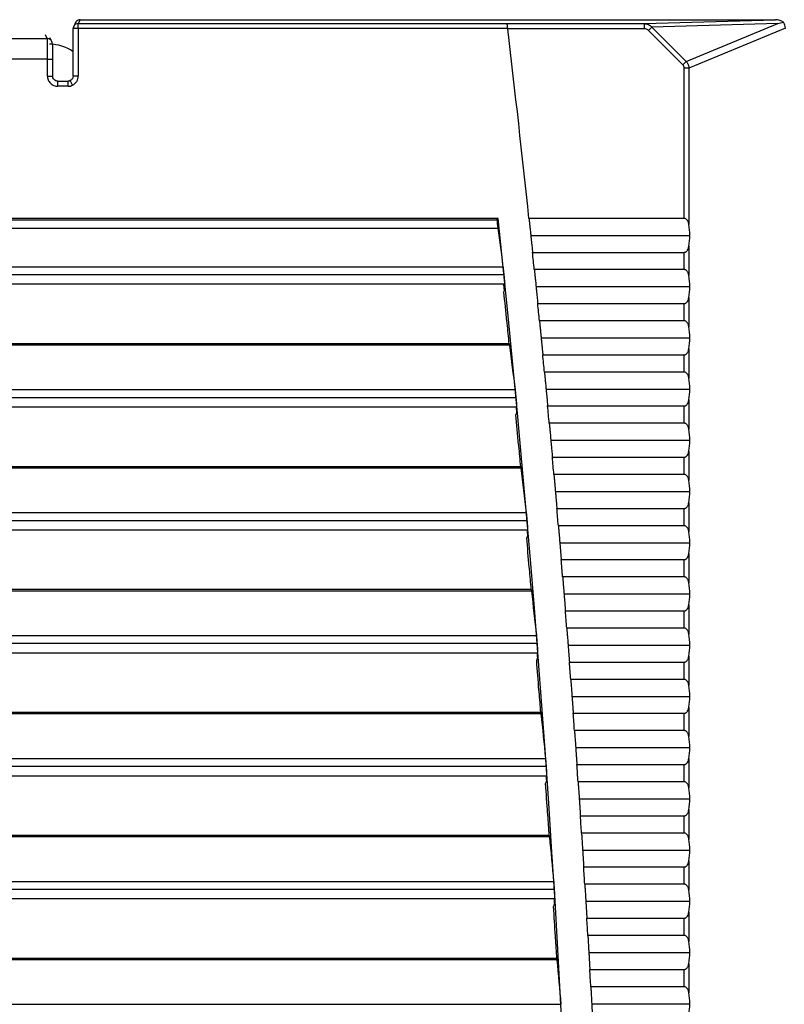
# Model space of a CAD drawing. Header units: millimetres. Extents: x 0 to 1956, y 0 to 1511.
# Tile 33 of 56: x 938 to 1013, y 1112 to 1208. Entities that reach past the tile are written whole.
import ezdxf

# ---------------------------------------------------------------- set-up
doc = ezdxf.new("R2010")
doc.units = ezdxf.units.MM
doc.header["$LTSCALE"] = 7

msp = doc.modelspace()

# ---------------------------------------------------------------- linework, layer by layer
for p, q in [((944.359, 1208.285), (944.171, 1207.91)), ((944.359, 1208.285), (1012.255, 1208.285)), ((999.427, 1207.901), (1012.255, 1208.285)), ((943.671, 1202.785), (943.671, 1207.41)), ((944.171, 1207.41), (943.671, 1207.41)), ((943.911, 1208.009), (943.724, 1207.634)), ((944.171, 1207.91), (986.051, 1207.91)), ((944.171, 1207.41), (944.171, 1207.91)), ((944.171, 1207.41), (944.171, 1202.785)), ((986.11, 1207.41), (944.171, 1207.41)), ((986.052, 1207.901), (986.051, 1207.91)), ((986.052, 1207.901), (999.427, 1207.901)), ((999.427, 1207.401), (986.111, 1207.401)), ((999.427, 1207.901), (999.427, 1207.401)), ((1000.187, 1207.555), (999.861, 1207.23)), ((1003.201, 1203.89), (999.861, 1207.23)), ((1012.478, 1207.924), (1000.187, 1207.555)), ((1000.187, 1207.555), (1003.526, 1204.216)), ((1003.526, 1204.216), (1012.478, 1207.924)), ((1013.217, 1207.467), (1003.796, 1203.565)), ((920.184, 1206.436), (941.149, 1206.436)), ((941.149, 1206.436), (940.964, 1206.806)), ((941.597, 1206.159), (941.411, 1206.53)), ((941.162, 1204.436), (920.171, 1204.436)), ((941.162, 1202.785), (941.162, 1204.436)), ((941.162, 1204.436), (941.662, 1204.436)), ((941.662, 1204.436), (941.662, 1202.785)), ((1003.526, 1204.216), (1003.201, 1203.89)), ((1003.336, 1188.893), (1003.336, 1203.565)), ((1003.796, 1203.565), (1003.336, 1203.565)), ((1003.796, 1203.565), (1003.796, 1188.299)), ((941.162, 1202.785), (941.662, 1202.785)), ((944.171, 1202.785), (943.671, 1202.785)), ((942.162, 1201.785), (942.162, 1202.285)), ((942.162, 1202.285), (943.171, 1202.285)), ((943.171, 1201.785), (942.162, 1201.785)), ((943.171, 1201.785), (943.171, 1202.285)), ((943.618, 1201.891), (943.395, 1202.338)), ((985.167, 1188.893), (745.167, 1188.893)), ((745.284, 1188.762), (985.049, 1188.762)), ((1003.336, 1188.893), (988.183, 1188.893)), ((745.198, 1187.939), (985.136, 1187.939)), ((988.358, 1187.234), (1003.879, 1187.234)), ((1003.796, 1186.169), (1003.796, 1183.299)), ((988.53, 1185.576), (1003.336, 1185.576)), ((1003.336, 1183.893), (1003.336, 1185.576)), ((744.691, 1184.172), (985.642, 1184.172)), ((985.732, 1183.377), (744.601, 1183.377)), ((1003.336, 1183.893), (988.703, 1183.893)), ((985.809, 1182.454), (744.524, 1182.454)), ((988.872, 1182.234), (1003.879, 1182.234)), ((989.039, 1180.576), (1003.336, 1180.576)), ((1003.336, 1178.893), (1003.336, 1180.576)), ((1003.796, 1181.169), (1003.796, 1178.299)), ((1003.336, 1178.893), (989.207, 1178.893)), ((986.277, 1176.517), (866.771, 1176.517)), ((986.255, 1176.651), (866.78, 1176.651)), ((989.37, 1177.234), (1003.879, 1177.234)), ((989.531, 1175.576), (1003.336, 1175.576)), ((1003.336, 1173.893), (1003.336, 1175.576)), ((1003.796, 1176.169), (1003.796, 1173.299)), ((1003.336, 1173.893), (989.693, 1173.893)), ((743.507, 1172.172), (986.826, 1172.172)), ((989.851, 1172.234), (1003.879, 1172.234)), ((986.909, 1171.377), (743.424, 1171.377)), ((1003.796, 1171.169), (1003.796, 1168.299)), ((986.979, 1170.454), (743.354, 1170.454)), ((990.006, 1170.576), (1003.336, 1170.576)), ((1003.336, 1168.893), (1003.336, 1170.576)), ((1003.336, 1168.893), (990.162, 1168.893)), ((990.314, 1167.234), (1003.879, 1167.234)), ((1003.796, 1166.169), (1003.796, 1163.299)), ((990.465, 1165.576), (1003.336, 1165.576)), ((1003.336, 1163.893), (1003.336, 1165.576)), ((987.399, 1164.517), (866.771, 1164.517)), ((987.375, 1164.651), (866.78, 1164.651)), ((1003.336, 1163.893), (990.615, 1163.893)), ((990.761, 1162.234), (1003.879, 1162.234)), ((1003.796, 1161.169), (1003.796, 1158.299)), ((742.421, 1160.172), (987.913, 1160.172)), ((990.906, 1160.576), (1003.336, 1160.576)), ((1003.336, 1158.893), (1003.336, 1160.576)), ((987.99, 1159.377), (742.344, 1159.377)), ((988.052, 1158.454), (742.281, 1158.454)), ((1003.336, 1158.893), (991.051, 1158.893)), ((991.192, 1157.234), (1003.879, 1157.234)), ((991.331, 1155.576), (1003.336, 1155.576)), ((1003.336, 1153.893), (1003.336, 1155.576)), ((1003.796, 1156.169), (1003.796, 1153.299)), ((1003.336, 1153.893), (991.47, 1153.893)), ((988.423, 1152.517), (866.771, 1152.517)), ((988.401, 1152.651), (866.78, 1152.651)), ((991.605, 1152.234), (1003.879, 1152.234)), ((991.738, 1150.576), (1003.336, 1150.576)), ((1003.336, 1148.893), (1003.336, 1150.576)), ((1003.796, 1151.169), (1003.796, 1148.299)), ((1003.336, 1148.893), (991.872, 1148.893)), ((741.431, 1148.172), (988.902, 1148.172)), ((988.973, 1147.377), (741.361, 1147.377)), ((992.002, 1147.234), (1003.879, 1147.234)), ((989.028, 1146.454), (741.306, 1146.454)), ((1003.796, 1146.169), (1003.796, 1143.299)), ((992.129, 1145.576), (1003.336, 1145.576)), ((1003.336, 1143.893), (1003.336, 1145.576)), ((1003.336, 1143.893), (992.257, 1143.893)), ((992.381, 1142.234), (1003.879, 1142.234)), ((1003.796, 1141.169), (1003.796, 1138.299)), ((989.351, 1140.517), (866.771, 1140.517)), ((989.33, 1140.651), (866.78, 1140.651)), ((992.504, 1140.576), (1003.336, 1140.576)), ((1003.336, 1138.893), (1003.336, 1140.576)), ((1003.336, 1138.893), (992.626, 1138.893)), ((992.744, 1137.234), (1003.879, 1137.234)), ((740.538, 1136.172), (989.795, 1136.172)), ((1003.796, 1136.169), (1003.796, 1133.299)), ((989.859, 1135.377), (740.474, 1135.377)), ((992.861, 1135.576), (1003.336, 1135.576)), ((1003.336, 1133.893), (1003.336, 1135.576)), ((989.906, 1134.454), (740.427, 1134.454)), ((1003.336, 1133.893), (992.978, 1133.893)), ((993.091, 1132.234), (1003.879, 1132.234)), ((993.202, 1130.576), (1003.336, 1130.576)), ((1003.336, 1128.893), (1003.336, 1130.576)), ((1003.796, 1131.169), (1003.796, 1128.299)), ((990.182, 1128.517), (866.771, 1128.517)), ((990.162, 1128.651), (866.78, 1128.651)), ((1003.336, 1128.893), (993.313, 1128.893)), ((993.42, 1127.234), (1003.879, 1127.234)), ((993.526, 1125.576), (1003.336, 1125.576)), ((1003.336, 1123.893), (1003.336, 1125.576)), ((1003.796, 1126.169), (1003.796, 1123.299)), ((739.742, 1124.172), (990.591, 1124.172)), ((1003.336, 1123.893), (993.631, 1123.893)), ((990.649, 1123.377), (739.685, 1123.377)), ((990.689, 1122.454), (739.645, 1122.454)), ((993.733, 1122.234), (1003.879, 1122.234)), ((1003.796, 1121.169), (1003.796, 1118.299)), ((993.833, 1120.576), (1003.336, 1120.576)), ((1003.336, 1118.893), (1003.336, 1120.576)), ((1003.336, 1118.893), (993.933, 1118.893)), ((994.029, 1117.234), (1003.879, 1117.234)), ((990.917, 1116.517), (866.771, 1116.517)), ((990.898, 1116.651), (866.78, 1116.651)), ((1003.796, 1116.169), (1003.796, 1113.299)), ((994.124, 1115.576), (1003.336, 1115.576)), ((1003.336, 1113.893), (1003.336, 1115.576)), ((1003.336, 1113.893), (994.218, 1113.893)), ((739.043, 1112.172), (991.29, 1112.172)), ((994.308, 1112.234), (1003.879, 1112.234))]:
    msp.add_line(p, q)
at = {"flags": 128}
for points in [[(985.049, 1188.762), (985.115, 1188.835), (985.167, 1188.893)], [(985.049, 1188.762), (985.06, 1188.659), (985.071, 1188.556), (985.081, 1188.453), (985.092, 1188.35), (985.103, 1188.248), (985.114, 1188.145), (985.125, 1188.042), (985.136, 1187.939)], [(985.788, 1181.843), (985.78, 1181.92), (985.773, 1181.996), (985.765, 1182.072), (985.757, 1182.149), (985.749, 1182.225), (985.742, 1182.302), (985.734, 1182.378), (985.726, 1182.454)], [(985.734, 1181.71), (985.764, 1181.785), (985.788, 1181.843)], [(986.056, 1178.659), (986.038, 1178.753), (986.023, 1178.827)], [(986.899, 1169.71), (986.955, 1169.847), (986.999, 1169.954)], [(986.999, 1169.954), (986.993, 1170.017), (986.987, 1170.079), (986.981, 1170.142), (986.975, 1170.204), (986.969, 1170.267), (986.964, 1170.329), (986.958, 1170.392), (986.952, 1170.454)], [(987.197, 1166.651), (987.179, 1166.749), (987.164, 1166.827)], [(988.067, 1157.954), (988.062, 1158.017), (988.057, 1158.079), (988.051, 1158.142), (988.046, 1158.204), (988.041, 1158.267), (988.035, 1158.329), (988.03, 1158.392), (988.025, 1158.454)], [(987.965, 1157.71), (988.023, 1157.847), (988.067, 1157.954)], [(988.239, 1154.651), (988.221, 1154.749), (988.207, 1154.827)], [(988.935, 1145.71), (988.993, 1145.847), (989.039, 1145.954)], [(989.039, 1145.954), (989.034, 1146.017), (989.029, 1146.079), (989.025, 1146.142), (989.02, 1146.204), (989.015, 1146.267), (989.01, 1146.329), (989.005, 1146.392), (989, 1146.454)], [(989.185, 1142.651), (989.167, 1142.749), (989.154, 1142.827)], [(989.914, 1133.954), (989.91, 1134.017), (989.905, 1134.079), (989.901, 1134.142), (989.897, 1134.204), (989.892, 1134.267), (989.888, 1134.329), (989.884, 1134.392), (989.879, 1134.454)], [(989.808, 1133.71), (989.867, 1133.847), (989.914, 1133.954)], [(990.033, 1130.651), (990.016, 1130.749), (990.004, 1130.827)], [(990.584, 1121.71), (990.645, 1121.847), (990.692, 1121.954)], [(990.692, 1121.954), (990.688, 1122.017), (990.684, 1122.079), (990.681, 1122.142), (990.677, 1122.204), (990.673, 1122.267), (990.669, 1122.329), (990.665, 1122.392), (990.662, 1122.454)], [(990.784, 1118.651), (990.769, 1118.749), (990.757, 1118.827)]]:
    msp.add_lwpolyline(points, dxfattribs=at)
for centre, radius, start, end in [((944.171, 1207.41), 0.5, 153.43669, 180), ((944.171, 1207.41), 0.5, 89.98815, 153.43442), ((-506.489, 1030.893), 1503, 6.034258, 6.74424), ((941.149, 1205.936), 0.5, 26.56558, 90.01185), ((941.367, 1201.893), 4, 54.82327, 90), ((941.15, 1205.936), 0.5, 359.9909, 26.56316), ((-506.489, 1030.893), 1500, 354.376187, 6.046372), ((-506.489, 1030.893), 1503, 5.842625, 5.907136), ((-506.489, 1030.893), 1499.825, 5.660536, 5.771224), ((-506.489, 1030.893), 1503, 5.651057, 5.715546), ((-506.489, 1030.893), 1499.842, 5.576891, 5.654022), ((-506.489, 1030.893), 1503, 5.459553, 5.524021), ((-506.489, 1030.893), 1499.825, 5.200048, 5.310652), ((-506.489, 1030.893), 1503, 5.26811, 5.332557), ((-506.489, 1030.893), 1499.843, 5.116511, 5.193224), ((-506.489, 1030.893), 1503, 5.076726, 5.141154), ((-506.489, 1030.893), 1503, 4.885398, 4.949807), ((-506.489, 1030.893), 1499.825, 4.739898, 4.850423), ((-506.489, 1030.893), 1503, 4.694126, 4.758517), ((-506.489, 1030.893), 1499.843, 4.656424, 4.733083), ((-506.489, 1030.893), 1503, 4.502905, 4.567279), ((-506.489, 1030.893), 1499.825, 4.280053, 4.390507), ((-506.489, 1030.893), 1503, 4.311735, 4.376092), ((-506.489, 1030.893), 1499.843, 4.196637, 4.273248), ((-506.489, 1030.893), 1503, 4.120613, 4.184954), ((-506.489, 1030.893), 1503, 3.929537, 3.993863), ((-506.489, 1030.893), 1499.825, 3.820484, 3.930875), ((-506.489, 1030.893), 1499.843, 3.73712, 3.813689), ((-506.489, 1030.893), 1503, 3.738505, 3.802816), ((-506.489, 1030.893), 1503, 3.547514, 3.611811), ((-506.489, 1030.893), 1499.825, 3.361162, 3.471496), ((-506.489, 1030.893), 1503, 3.356563, 3.420847), ((-506.489, 1030.893), 1499.843, 3.277845, 3.354375), ((-506.489, 1030.893), 1503, 3.165649, 3.229921)]:
    msp.add_arc(centre, radius, start, end)
for points, knots in [([(944.359, 1208.285), (944.288, 1208.276), (944.142, 1208.257), (943.984, 1208.14), (943.934, 1208.039), (943.918, 1208.005)], [0, 0, 0, 0, 0.383665, 0.798468, 1, 1, 1, 1]), ([(1013.027, 1208.028), (1012.925, 1208.108), (1012.802, 1208.174), (1012.536, 1208.263), (1012.393, 1208.285), (1012.255, 1208.285)], [0, 0, 0, 0, 0.5, 0.5, 1, 1, 1, 1]), ([(986.111, 1207.401), (986.108, 1207.423), (986.103, 1207.465), (986.096, 1207.529), (986.087, 1207.6), (986.078, 1207.677), (986.069, 1207.753), (986.062, 1207.816), (986.056, 1207.862), (986.052, 1207.894), (986.052, 1207.899), (986.052, 1207.901)], [0, 0, 0, 0, 0.082721, 0.165843, 0.250735, 0.374478, 0.499883, 0.622536, 0.74927, 0.874603, 1, 1, 1, 1]), ([(999.427, 1207.901), (999.46, 1207.9), (999.524, 1207.898), (999.618, 1207.883), (999.706, 1207.862), (999.788, 1207.834), (999.864, 1207.802), (999.933, 1207.765), (999.995, 1207.725), (1000.052, 1207.684), (1000.102, 1207.642), (1000.147, 1207.599), (1000.174, 1207.57), (1000.187, 1207.555)], [0, 0, 0, 0, 0.1158203, 0.2266445, 0.3324757, 0.4333175, 0.5291743, 0.6200512, 0.7059543, 0.7868909, 0.8628698, 0.9339018, 1, 1, 1, 1]), ([(999.861, 1207.23), (999.809, 1207.282), (999.742, 1207.327), (999.59, 1207.386), (999.507, 1207.401), (999.427, 1207.401)], [0, 0, 0, 0, 0.5, 0.5, 1, 1, 1, 1]), ([(1013.217, 1207.467), (1013.217, 1207.567), (1013.201, 1207.668), (1013.136, 1207.859), (1013.088, 1207.949), (1013.027, 1208.028)], [0, 0, 0, 0, 0.5, 0.5, 1, 1, 1, 1]), ([(941.162, 1204.436), (941.162, 1204.485), (941.162, 1204.584), (941.162, 1204.735), (941.162, 1204.891), (941.161, 1205.051), (941.161, 1205.212), (941.16, 1205.373), (941.16, 1205.532), (941.159, 1205.687), (941.158, 1205.835), (941.157, 1205.974), (941.156, 1206.101), (941.155, 1206.212), (941.154, 1206.304), (941.152, 1206.375), (941.151, 1206.423), (941.15, 1206.431), (941.149, 1206.436)], [0, 0, 0, 0, 0.046966, 0.096003, 0.147113, 0.200294, 0.255546, 0.31287, 0.372265, 0.433731, 0.497268, 0.562876, 0.630555, 0.700304, 0.772123, 0.846012, 0.921971, 1, 1, 1, 1]), ([(941.649, 1205.936), (941.651, 1205.933), (941.653, 1205.898), (941.656, 1205.748), (941.657, 1205.633), (941.66, 1205.341), (941.661, 1205.166), (941.662, 1204.8), (941.662, 1204.611), (941.662, 1204.436)], [0, 0, 0, 0, 0.25, 0.25, 0.5, 0.5, 0.75, 0.75, 1, 1, 1, 1]), ([(1003.336, 1203.565), (1003.336, 1203.624), (1003.324, 1203.685), (1003.278, 1203.797), (1003.243, 1203.848), (1003.201, 1203.89)], [0, 0, 0, 0, 0.5, 0.5, 1, 1, 1, 1]), ([(1003.526, 1204.216), (1003.549, 1204.19), (1003.594, 1204.139), (1003.652, 1204.053), (1003.701, 1203.963), (1003.741, 1203.867), (1003.77, 1203.769), (1003.79, 1203.667), (1003.794, 1203.599), (1003.796, 1203.565)], [0, 0, 0, 0, 0.143048, 0.285905, 0.428648, 0.571352, 0.714095, 0.856952, 1, 1, 1, 1]), ([(941.162, 1202.785), (941.162, 1202.667), (941.184, 1202.54), (941.281, 1202.294), (941.357, 1202.176), (941.553, 1201.98), (941.671, 1201.904), (941.917, 1201.807), (942.044, 1201.785), (942.162, 1201.785)], [0, 0, 0, 0, 0.25, 0.25, 0.5, 0.5, 0.75, 0.75, 1, 1, 1, 1]), ([(942.162, 1202.285), (942.031, 1202.285), (941.901, 1202.339), (941.716, 1202.524), (941.662, 1202.654), (941.662, 1202.785)], [0, 0, 0, 0, 0.5, 0.5, 1, 1, 1, 1]), ([(943.671, 1202.785), (943.671, 1202.693), (943.645, 1202.601), (943.548, 1202.444), (943.477, 1202.379), (943.395, 1202.338)], [0, 0, 0, 0, 0.5, 0.5, 1, 1, 1, 1]), ([(943.618, 1201.891), (943.775, 1201.969), (943.922, 1202.098), (944.121, 1202.421), (944.171, 1202.61), (944.171, 1202.785)], [0, 0, 0, 0, 0.5, 0.5, 1, 1, 1, 1]), ([(988.183, 1188.893), (988.188, 1188.848), (988.198, 1188.756), (988.213, 1188.608), (988.23, 1188.45), (988.248, 1188.28), (988.268, 1188.092), (988.292, 1187.866), (988.322, 1187.577), (988.345, 1187.357), (988.358, 1187.234)], [0, 0, 0, 0, 0.091076, 0.186599, 0.286568, 0.390984, 0.499847, 0.623949, 0.790675, 1, 1, 1, 1]), ([(1003.796, 1188.299), (1003.789, 1188.337), (1003.776, 1188.41), (1003.748, 1188.511), (1003.714, 1188.6), (1003.67, 1188.684), (1003.615, 1188.762), (1003.538, 1188.831), (1003.445, 1188.882), (1003.371, 1188.889), (1003.336, 1188.893)], [0, 0, 0, 0, 0.141663, 0.271565, 0.390457, 0.499316, 0.630916, 0.749123, 0.878286, 1, 1, 1, 1]), ([(988.358, 1187.234), (988.364, 1187.174), (988.376, 1187.057), (988.394, 1186.891), (988.409, 1186.739), (988.424, 1186.603), (988.436, 1186.481), (988.455, 1186.305), (988.478, 1186.08), (988.506, 1185.814), (988.522, 1185.653), (988.53, 1185.576)], [0, 0, 0, 0, 0.103356, 0.198643, 0.285859, 0.365005, 0.43608, 0.499083, 0.677033, 0.844005, 1, 1, 1, 1]), ([(1003.336, 1185.576), (1003.353, 1185.577), (1003.389, 1185.579), (1003.441, 1185.592), (1003.491, 1185.612), (1003.55, 1185.648), (1003.614, 1185.706), (1003.689, 1185.809), (1003.756, 1185.963), (1003.782, 1186.097), (1003.796, 1186.169)], [0, 0, 0, 0, 0.06087, 0.121652, 0.184319, 0.250676, 0.369054, 0.500989, 0.728481, 1, 1, 1, 1]), ([(985.642, 1184.172), (985.644, 1184.155), (985.649, 1184.121), (985.656, 1184.06), (985.664, 1183.993), (985.673, 1183.918), (985.683, 1183.831), (985.694, 1183.73), (985.707, 1183.616), (985.719, 1183.498), (985.728, 1183.417), (985.732, 1183.377)], [0, 0, 0, 0, 0.100501, 0.199719, 0.298701, 0.398501, 0.500149, 0.623787, 0.750386, 0.874471, 1, 1, 1, 1]), ([(985.732, 1183.377), (985.735, 1183.347), (985.741, 1183.286), (985.75, 1183.197), (985.758, 1183.108), (985.769, 1182.995), (985.782, 1182.861), (985.794, 1182.721), (985.803, 1182.605), (985.809, 1182.521), (985.811, 1182.464), (985.81, 1182.458), (985.809, 1182.454)], [0, 0, 0, 0, 0.0623101, 0.1243927, 0.1868197, 0.2501537, 0.3736403, 0.4999096, 0.6224774, 0.7492114, 0.8745656, 1, 1, 1, 1]), ([(988.703, 1183.893), (988.708, 1183.848), (988.717, 1183.755), (988.733, 1183.608), (988.749, 1183.45), (988.766, 1183.279), (988.785, 1183.092), (988.808, 1182.866), (988.838, 1182.577), (988.86, 1182.357), (988.872, 1182.234)], [0, 0, 0, 0, 0.091111, 0.186683, 0.286714, 0.391207, 0.500161, 0.623967, 0.790589, 1, 1, 1, 1]), ([(1003.796, 1183.299), (1003.789, 1183.337), (1003.776, 1183.41), (1003.748, 1183.511), (1003.714, 1183.6), (1003.67, 1183.684), (1003.615, 1183.762), (1003.538, 1183.831), (1003.445, 1183.882), (1003.371, 1183.889), (1003.336, 1183.893)], [0, 0, 0, 0, 0.1416631, 0.2715652, 0.3904567, 0.4993164, 0.6309156, 0.7491233, 0.8782856, 1, 1, 1, 1]), ([(988.872, 1182.234), (988.878, 1182.174), (988.89, 1182.057), (988.907, 1181.89), (988.922, 1181.738), (988.936, 1181.601), (988.948, 1181.479), (988.966, 1181.304), (988.989, 1181.079), (989.015, 1180.814), (989.031, 1180.653), (989.039, 1180.576)], [0, 0, 0, 0, 0.103533, 0.199007, 0.286422, 0.365777, 0.437072, 0.500306, 0.677758, 0.844322, 1, 1, 1, 1]), ([(1003.336, 1180.576), (1003.353, 1180.577), (1003.389, 1180.579), (1003.441, 1180.592), (1003.491, 1180.612), (1003.55, 1180.648), (1003.614, 1180.706), (1003.689, 1180.809), (1003.756, 1180.963), (1003.782, 1181.097), (1003.796, 1181.169)], [0, 0, 0, 0, 0.0608704, 0.1216521, 0.1843187, 0.2506761, 0.3690545, 0.5009893, 0.7284807, 1, 1, 1, 1]), ([(989.207, 1178.893), (989.211, 1178.848), (989.22, 1178.755), (989.235, 1178.608), (989.25, 1178.45), (989.267, 1178.279), (989.286, 1178.092), (989.308, 1177.866), (989.336, 1177.577), (989.358, 1177.357), (989.37, 1177.234)], [0, 0, 0, 0, 0.091108, 0.186686, 0.286733, 0.391251, 0.500239, 0.623795, 0.79039, 1, 1, 1, 1]), ([(1003.796, 1178.299), (1003.789, 1178.337), (1003.776, 1178.41), (1003.748, 1178.511), (1003.714, 1178.6), (1003.67, 1178.684), (1003.615, 1178.762), (1003.538, 1178.831), (1003.445, 1178.882), (1003.371, 1178.889), (1003.336, 1178.893)], [0, 0, 0, 0, 0.1416631, 0.2715652, 0.3904567, 0.4993164, 0.6309156, 0.7491233, 0.8782856, 1, 1, 1, 1]), ([(986.254, 1176.649), (986.254, 1176.65), (986.255, 1176.651), (986.258, 1176.642), (986.262, 1176.621), (986.268, 1176.583), (986.274, 1176.539), (986.277, 1176.517)], [0, 0, 0, 0, 0.166195, 0.332327, 0.499912, 0.749146, 1, 1, 1, 1]), ([(989.37, 1177.234), (989.376, 1177.174), (989.387, 1177.057), (989.403, 1176.891), (989.418, 1176.739), (989.431, 1176.602), (989.443, 1176.48), (989.461, 1176.304), (989.482, 1176.079), (989.508, 1175.814), (989.524, 1175.653), (989.531, 1175.576)], [0, 0, 0, 0, 0.103363, 0.198708, 0.286035, 0.365344, 0.436635, 0.499906, 0.677484, 0.844182, 1, 1, 1, 1]), ([(1003.336, 1175.576), (1003.353, 1175.577), (1003.389, 1175.579), (1003.441, 1175.592), (1003.491, 1175.612), (1003.55, 1175.648), (1003.614, 1175.706), (1003.689, 1175.809), (1003.756, 1175.963), (1003.782, 1176.097), (1003.796, 1176.169)], [0, 0, 0, 0, 0.0608704, 0.1216521, 0.1843187, 0.2506761, 0.3690545, 0.5009893, 0.7284807, 1, 1, 1, 1]), ([(989.693, 1173.893), (989.697, 1173.848), (989.706, 1173.756), (989.72, 1173.608), (989.735, 1173.45), (989.751, 1173.279), (989.769, 1173.092), (989.791, 1172.866), (989.818, 1172.578), (989.839, 1172.357), (989.851, 1172.234)], [0, 0, 0, 0, 0.0910908, 0.1866597, 0.2867071, 0.3912335, 0.5002389, 0.6235448, 0.7901406, 1, 1, 1, 1]), ([(1003.796, 1173.299), (1003.789, 1173.337), (1003.776, 1173.41), (1003.748, 1173.511), (1003.714, 1173.6), (1003.67, 1173.684), (1003.615, 1173.762), (1003.538, 1173.831), (1003.445, 1173.882), (1003.371, 1173.889), (1003.336, 1173.893)], [0, 0, 0, 0, 0.1416631, 0.2715652, 0.3904567, 0.4993164, 0.6309156, 0.7491233, 0.8782856, 1, 1, 1, 1]), ([(986.826, 1172.172), (986.828, 1172.155), (986.832, 1172.121), (986.839, 1172.06), (986.847, 1171.993), (986.855, 1171.918), (986.864, 1171.831), (986.875, 1171.73), (986.886, 1171.616), (986.898, 1171.498), (986.905, 1171.417), (986.909, 1171.377)], [0, 0, 0, 0, 0.100516, 0.199741, 0.298723, 0.398514, 0.500146, 0.623788, 0.750381, 0.87447, 1, 1, 1, 1]), ([(989.851, 1172.234), (989.856, 1172.174), (989.867, 1172.058), (989.883, 1171.891), (989.897, 1171.739), (989.91, 1171.602), (989.922, 1171.48), (989.938, 1171.304), (989.959, 1171.079), (989.984, 1170.814), (989.999, 1170.653), (990.006, 1170.576)], [0, 0, 0, 0, 0.103271, 0.198562, 0.285871, 0.365198, 0.436544, 0.499906, 0.677455, 0.844153, 1, 1, 1, 1]), ([(986.909, 1171.377), (986.912, 1171.347), (986.918, 1171.286), (986.926, 1171.196), (986.934, 1171.108), (986.944, 1170.995), (986.955, 1170.86), (986.966, 1170.721), (986.974, 1170.605), (986.979, 1170.521), (986.981, 1170.464), (986.98, 1170.458), (986.979, 1170.454)], [0, 0, 0, 0, 0.062307, 0.1243881, 0.1868163, 0.2501553, 0.3736323, 0.4999109, 0.622473, 0.7492101, 0.8745599, 1, 1, 1, 1]), ([(1003.336, 1170.576), (1003.353, 1170.577), (1003.389, 1170.579), (1003.441, 1170.592), (1003.491, 1170.612), (1003.55, 1170.648), (1003.614, 1170.706), (1003.689, 1170.809), (1003.756, 1170.963), (1003.782, 1171.097), (1003.796, 1171.169)], [0, 0, 0, 0, 0.06087, 0.121652, 0.184319, 0.250676, 0.369054, 0.500989, 0.728481, 1, 1, 1, 1]), ([(990.162, 1168.893), (990.167, 1168.848), (990.175, 1168.756), (990.189, 1168.608), (990.203, 1168.45), (990.219, 1168.279), (990.236, 1168.093), (990.257, 1167.867), (990.283, 1167.578), (990.303, 1167.357), (990.314, 1167.234)], [0, 0, 0, 0, 0.0910718, 0.1866313, 0.2866787, 0.3912143, 0.5002384, 0.6232731, 0.7898692, 1, 1, 1, 1]), ([(1003.796, 1168.299), (1003.789, 1168.337), (1003.776, 1168.41), (1003.748, 1168.511), (1003.714, 1168.6), (1003.67, 1168.684), (1003.615, 1168.762), (1003.538, 1168.831), (1003.445, 1168.882), (1003.371, 1168.889), (1003.336, 1168.893)], [0, 0, 0, 0, 0.141663, 0.271565, 0.390457, 0.499316, 0.630916, 0.749123, 0.878286, 1, 1, 1, 1]), ([(990.314, 1167.234), (990.32, 1167.174), (990.33, 1167.058), (990.346, 1166.891), (990.359, 1166.739), (990.372, 1166.602), (990.383, 1166.48), (990.399, 1166.304), (990.419, 1166.079), (990.443, 1165.814), (990.458, 1165.653), (990.465, 1165.576)], [0, 0, 0, 0, 0.103174, 0.198407, 0.285696, 0.365043, 0.436446, 0.499906, 0.677425, 0.844122, 1, 1, 1, 1]), ([(1003.336, 1165.576), (1003.353, 1165.577), (1003.389, 1165.579), (1003.441, 1165.592), (1003.491, 1165.612), (1003.55, 1165.648), (1003.614, 1165.706), (1003.689, 1165.809), (1003.756, 1165.963), (1003.782, 1166.097), (1003.796, 1166.169)], [0, 0, 0, 0, 0.0608704, 0.1216521, 0.1843187, 0.2506761, 0.3690545, 0.5009893, 0.7284807, 1, 1, 1, 1]), ([(987.378, 1164.651), (987.378, 1164.65), (987.379, 1164.648), (987.382, 1164.637), (987.386, 1164.615), (987.391, 1164.578), (987.396, 1164.537), (987.399, 1164.517)], [0, 0, 0, 0, 0.165208, 0.330958, 0.49851, 0.749024, 1, 1, 1, 1]), ([(990.615, 1163.893), (990.619, 1163.848), (990.627, 1163.756), (990.64, 1163.608), (990.654, 1163.45), (990.669, 1163.279), (990.686, 1163.093), (990.706, 1162.867), (990.731, 1162.578), (990.751, 1162.357), (990.761, 1162.234)], [0, 0, 0, 0, 0.0910511, 0.1866001, 0.2866474, 0.3911933, 0.5002379, 0.6229769, 0.7895734, 1, 1, 1, 1]), ([(1003.796, 1163.299), (1003.789, 1163.337), (1003.776, 1163.41), (1003.748, 1163.511), (1003.714, 1163.6), (1003.67, 1163.684), (1003.615, 1163.762), (1003.538, 1163.831), (1003.445, 1163.882), (1003.371, 1163.889), (1003.336, 1163.893)], [0, 0, 0, 0, 0.141663, 0.271565, 0.390457, 0.499316, 0.630916, 0.749123, 0.878286, 1, 1, 1, 1]), ([(990.761, 1162.234), (990.766, 1162.18), (990.776, 1162.073), (990.789, 1161.918), (990.802, 1161.772), (990.814, 1161.635), (990.825, 1161.508), (990.835, 1161.391), (990.845, 1161.283), (990.853, 1161.184), (990.867, 1161.028), (990.885, 1160.822), (990.899, 1160.656), (990.906, 1160.576)], [0, 0, 0, 0, 0.0933912, 0.1819728, 0.2657446, 0.3447064, 0.4188581, 0.4881997, 0.552731, 0.612452, 0.6673626, 0.8384066, 1, 1, 1, 1]), ([(1003.336, 1160.576), (1003.353, 1160.577), (1003.389, 1160.579), (1003.441, 1160.592), (1003.491, 1160.612), (1003.55, 1160.648), (1003.614, 1160.706), (1003.689, 1160.809), (1003.756, 1160.963), (1003.782, 1161.097), (1003.796, 1161.169)], [0, 0, 0, 0, 0.06087, 0.121652, 0.184319, 0.250676, 0.369054, 0.500989, 0.728481, 1, 1, 1, 1]), ([(987.913, 1160.172), (987.915, 1160.155), (987.918, 1160.121), (987.925, 1160.06), (987.932, 1159.993), (987.94, 1159.918), (987.948, 1159.831), (987.958, 1159.73), (987.968, 1159.616), (987.979, 1159.498), (987.986, 1159.417), (987.99, 1159.377)], [0, 0, 0, 0, 0.1005302, 0.1997621, 0.2987427, 0.3985265, 0.5001432, 0.6237875, 0.7503775, 0.8744688, 1, 1, 1, 1]), ([(987.99, 1159.377), (987.992, 1159.347), (987.997, 1159.286), (988.005, 1159.196), (988.012, 1159.108), (988.021, 1158.995), (988.031, 1158.86), (988.041, 1158.721), (988.048, 1158.605), (988.053, 1158.521), (988.054, 1158.464), (988.053, 1158.458), (988.052, 1158.454)], [0, 0, 0, 0, 0.062304, 0.124384, 0.186813, 0.250157, 0.373625, 0.499912, 0.622469, 0.749209, 0.874555, 1, 1, 1, 1]), ([(991.051, 1158.893), (991.055, 1158.848), (991.062, 1158.756), (991.075, 1158.608), (991.089, 1158.45), (991.103, 1158.28), (991.119, 1158.093), (991.138, 1157.867), (991.163, 1157.579), (991.181, 1157.358), (991.192, 1157.234)], [0, 0, 0, 0, 0.0910283, 0.1865659, 0.2866132, 0.3911703, 0.5002374, 0.6226528, 0.7892495, 1, 1, 1, 1]), ([(1003.796, 1158.299), (1003.789, 1158.337), (1003.776, 1158.41), (1003.748, 1158.511), (1003.714, 1158.6), (1003.67, 1158.684), (1003.615, 1158.762), (1003.538, 1158.831), (1003.445, 1158.882), (1003.371, 1158.889), (1003.336, 1158.893)], [0, 0, 0, 0, 0.141663, 0.271565, 0.390457, 0.499316, 0.630916, 0.749123, 0.878286, 1, 1, 1, 1]), ([(991.192, 1157.234), (991.196, 1157.177), (991.206, 1157.064), (991.22, 1156.899), (991.233, 1156.74), (991.246, 1156.589), (991.258, 1156.446), (991.269, 1156.31), (991.28, 1156.183), (991.29, 1156.063), (991.299, 1155.951), (991.308, 1155.847), (991.316, 1155.75), (991.324, 1155.66), (991.328, 1155.603), (991.331, 1155.576)], [0, 0, 0, 0, 0.098061, 0.192599, 0.283614, 0.371106, 0.455075, 0.535521, 0.612444, 0.685844, 0.755721, 0.822075, 0.884906, 0.944215, 1, 1, 1, 1]), ([(1003.336, 1155.576), (1003.353, 1155.577), (1003.389, 1155.579), (1003.441, 1155.592), (1003.491, 1155.612), (1003.55, 1155.648), (1003.614, 1155.706), (1003.689, 1155.809), (1003.756, 1155.963), (1003.782, 1156.097), (1003.796, 1156.169)], [0, 0, 0, 0, 0.06087, 0.121652, 0.184319, 0.250676, 0.369054, 0.500989, 0.728481, 1, 1, 1, 1]), ([(991.47, 1153.893), (991.473, 1153.848), (991.481, 1153.756), (991.493, 1153.608), (991.506, 1153.45), (991.52, 1153.28), (991.535, 1153.093), (991.554, 1152.868), (991.577, 1152.579), (991.595, 1152.358), (991.605, 1152.234)], [0, 0, 0, 0, 0.091003, 0.186528, 0.286575, 0.391145, 0.500237, 0.622296, 0.788894, 1, 1, 1, 1]), ([(1003.796, 1153.299), (1003.789, 1153.337), (1003.776, 1153.41), (1003.748, 1153.511), (1003.714, 1153.6), (1003.67, 1153.684), (1003.615, 1153.762), (1003.538, 1153.831), (1003.445, 1153.882), (1003.371, 1153.889), (1003.336, 1153.893)], [0, 0, 0, 0, 0.141663, 0.271565, 0.390457, 0.499316, 0.630916, 0.749123, 0.878286, 1, 1, 1, 1]), ([(988.404, 1152.651), (988.404, 1152.65), (988.405, 1152.648), (988.408, 1152.637), (988.411, 1152.615), (988.416, 1152.578), (988.421, 1152.537), (988.423, 1152.517)], [0, 0, 0, 0, 0.165217, 0.330969, 0.498514, 0.749032, 1, 1, 1, 1]), ([(991.605, 1152.234), (991.61, 1152.177), (991.619, 1152.064), (991.632, 1151.899), (991.645, 1151.74), (991.657, 1151.59), (991.668, 1151.446), (991.679, 1151.311), (991.689, 1151.183), (991.699, 1151.063), (991.708, 1150.951), (991.717, 1150.847), (991.724, 1150.75), (991.732, 1150.66), (991.736, 1150.603), (991.738, 1150.576)], [0, 0, 0, 0, 0.097981, 0.192453, 0.283415, 0.370868, 0.45481, 0.535243, 0.612166, 0.685579, 0.755483, 0.821877, 0.884761, 0.944135, 1, 1, 1, 1]), ([(1003.336, 1150.576), (1003.353, 1150.577), (1003.389, 1150.579), (1003.441, 1150.592), (1003.491, 1150.612), (1003.55, 1150.648), (1003.614, 1150.706), (1003.689, 1150.809), (1003.756, 1150.963), (1003.782, 1151.097), (1003.796, 1151.169)], [0, 0, 0, 0, 0.0608704, 0.1216521, 0.1843187, 0.2506761, 0.3690545, 0.5009893, 0.7284807, 1, 1, 1, 1]), ([(991.872, 1148.893), (991.875, 1148.848), (991.883, 1148.756), (991.894, 1148.608), (991.907, 1148.45), (991.92, 1148.28), (991.935, 1148.093), (991.952, 1147.868), (991.975, 1147.58), (991.992, 1147.358), (992.002, 1147.234)], [0, 0, 0, 0, 0.090975, 0.186487, 0.286534, 0.391117, 0.500237, 0.621903, 0.7885, 1, 1, 1, 1]), ([(1003.796, 1148.299), (1003.789, 1148.337), (1003.776, 1148.41), (1003.748, 1148.511), (1003.714, 1148.6), (1003.67, 1148.684), (1003.615, 1148.762), (1003.538, 1148.831), (1003.445, 1148.882), (1003.371, 1148.889), (1003.336, 1148.893)], [0, 0, 0, 0, 0.141663, 0.271565, 0.390457, 0.499316, 0.630916, 0.749123, 0.878286, 1, 1, 1, 1]), ([(988.902, 1148.172), (988.904, 1148.155), (988.908, 1148.121), (988.914, 1148.06), (988.92, 1147.993), (988.927, 1147.918), (988.935, 1147.831), (988.944, 1147.73), (988.953, 1147.616), (988.963, 1147.498), (988.969, 1147.417), (988.973, 1147.377)], [0, 0, 0, 0, 0.100543, 0.199781, 0.298761, 0.398538, 0.500141, 0.623787, 0.750374, 0.874467, 1, 1, 1, 1]), ([(988.973, 1147.377), (988.975, 1147.347), (988.98, 1147.286), (988.986, 1147.196), (988.993, 1147.108), (989.001, 1146.994), (989.01, 1146.86), (989.019, 1146.721), (989.025, 1146.605), (989.029, 1146.521), (989.03, 1146.464), (989.028, 1146.458), (989.028, 1146.454)], [0, 0, 0, 0, 0.062301, 0.12438, 0.18681, 0.250158, 0.373618, 0.499913, 0.622466, 0.749208, 0.87455, 1, 1, 1, 1]), ([(992.002, 1147.234), (992.006, 1147.177), (992.015, 1147.064), (992.027, 1146.899), (992.04, 1146.741), (992.051, 1146.59), (992.062, 1146.447), (992.073, 1146.311), (992.082, 1146.184), (992.092, 1146.064), (992.1, 1145.952), (992.108, 1145.847), (992.116, 1145.75), (992.123, 1145.66), (992.127, 1145.603), (992.129, 1145.576)], [0, 0, 0, 0, 0.097896, 0.192296, 0.283201, 0.370611, 0.454525, 0.534944, 0.611867, 0.685294, 0.755226, 0.821663, 0.884604, 0.94405, 1, 1, 1, 1]), ([(1003.336, 1145.576), (1003.353, 1145.577), (1003.389, 1145.579), (1003.441, 1145.592), (1003.491, 1145.612), (1003.55, 1145.648), (1003.614, 1145.706), (1003.689, 1145.809), (1003.756, 1145.963), (1003.782, 1146.097), (1003.796, 1146.169)], [0, 0, 0, 0, 0.06087, 0.121652, 0.184319, 0.250676, 0.369054, 0.500989, 0.728481, 1, 1, 1, 1]), ([(992.257, 1143.893), (992.26, 1143.854), (992.266, 1143.774), (992.276, 1143.649), (992.286, 1143.516), (992.297, 1143.36), (992.312, 1143.164), (992.331, 1142.91), (992.355, 1142.593), (992.372, 1142.36), (992.381, 1142.234)], [0, 0, 0, 0, 0.079236, 0.161154, 0.245755, 0.333038, 0.451603, 0.602294, 0.785098, 1, 1, 1, 1]), ([(1003.796, 1143.299), (1003.789, 1143.337), (1003.776, 1143.41), (1003.748, 1143.511), (1003.714, 1143.6), (1003.67, 1143.684), (1003.615, 1143.762), (1003.538, 1143.831), (1003.445, 1143.882), (1003.371, 1143.889), (1003.336, 1143.893)], [0, 0, 0, 0, 0.1416631, 0.2715652, 0.3904567, 0.4993164, 0.6309156, 0.7491233, 0.8782856, 1, 1, 1, 1]), ([(992.381, 1142.234), (992.386, 1142.177), (992.394, 1142.064), (992.406, 1141.899), (992.418, 1141.741), (992.429, 1141.59), (992.439, 1141.447), (992.449, 1141.312), (992.459, 1141.184), (992.468, 1141.064), (992.476, 1140.952), (992.484, 1140.848), (992.491, 1140.75), (992.497, 1140.66), (992.502, 1140.603), (992.504, 1140.576)], [0, 0, 0, 0, 0.097803, 0.192127, 0.28297, 0.370333, 0.454217, 0.53462, 0.611543, 0.684986, 0.754949, 0.821432, 0.884434, 0.943957, 1, 1, 1, 1]), ([(1003.336, 1140.576), (1003.353, 1140.577), (1003.389, 1140.579), (1003.441, 1140.592), (1003.491, 1140.612), (1003.55, 1140.648), (1003.614, 1140.706), (1003.689, 1140.809), (1003.756, 1140.963), (1003.782, 1141.097), (1003.796, 1141.169)], [0, 0, 0, 0, 0.06087, 0.121652, 0.184319, 0.250676, 0.369054, 0.500989, 0.728481, 1, 1, 1, 1]), ([(989.333, 1140.651), (989.333, 1140.65), (989.334, 1140.648), (989.337, 1140.637), (989.34, 1140.615), (989.345, 1140.578), (989.349, 1140.537), (989.351, 1140.517)], [0, 0, 0, 0, 0.165226, 0.330979, 0.498518, 0.749038, 1, 1, 1, 1]), ([(992.626, 1138.893), (992.629, 1138.844), (992.637, 1138.74), (992.65, 1138.564), (992.665, 1138.36), (992.682, 1138.123), (992.701, 1137.855), (992.722, 1137.555), (992.737, 1137.344), (992.744, 1137.234)], [0, 0, 0, 0, 0.098197, 0.211283, 0.339259, 0.482121, 0.639867, 0.812494, 1, 1, 1, 1]), ([(1003.796, 1138.299), (1003.789, 1138.337), (1003.776, 1138.41), (1003.748, 1138.511), (1003.714, 1138.6), (1003.67, 1138.684), (1003.615, 1138.762), (1003.538, 1138.831), (1003.445, 1138.882), (1003.371, 1138.889), (1003.336, 1138.893)], [0, 0, 0, 0, 0.141663, 0.271565, 0.390457, 0.499316, 0.630916, 0.749123, 0.878286, 1, 1, 1, 1]), ([(992.744, 1137.234), (992.748, 1137.177), (992.756, 1137.065), (992.768, 1136.9), (992.779, 1136.742), (992.79, 1136.591), (992.8, 1136.448), (992.809, 1136.312), (992.818, 1136.185), (992.827, 1136.065), (992.835, 1135.953), (992.842, 1135.848), (992.849, 1135.751), (992.855, 1135.66), (992.859, 1135.604), (992.861, 1135.576)], [0, 0, 0, 0, 0.097703, 0.191943, 0.282719, 0.370033, 0.453883, 0.534269, 0.611192, 0.684652, 0.754648, 0.821181, 0.884251, 0.943857, 1, 1, 1, 1]), ([(989.795, 1136.172), (989.797, 1136.155), (989.8, 1136.121), (989.806, 1136.06), (989.811, 1135.993), (989.818, 1135.918), (989.825, 1135.831), (989.833, 1135.73), (989.842, 1135.616), (989.85, 1135.498), (989.856, 1135.417), (989.859, 1135.377)], [0, 0, 0, 0, 0.100554, 0.199798, 0.298778, 0.398548, 0.500138, 0.623787, 0.75037, 0.874466, 1, 1, 1, 1]), ([(1003.336, 1135.576), (1003.353, 1135.577), (1003.389, 1135.579), (1003.441, 1135.592), (1003.491, 1135.612), (1003.55, 1135.648), (1003.614, 1135.706), (1003.689, 1135.809), (1003.756, 1135.963), (1003.782, 1136.097), (1003.796, 1136.169)], [0, 0, 0, 0, 0.0608704, 0.1216521, 0.1843187, 0.2506761, 0.3690545, 0.5009893, 0.7284807, 1, 1, 1, 1]), ([(989.859, 1135.377), (989.861, 1135.347), (989.865, 1135.286), (989.871, 1135.196), (989.877, 1135.108), (989.884, 1134.994), (989.892, 1134.86), (989.9, 1134.721), (989.905, 1134.605), (989.908, 1134.521), (989.909, 1134.464), (989.907, 1134.458), (989.906, 1134.454)], [0, 0, 0, 0, 0.062299, 0.124376, 0.186807, 0.250159, 0.373612, 0.499914, 0.622463, 0.749207, 0.874546, 1, 1, 1, 1]), ([(992.978, 1133.893), (992.981, 1133.844), (992.988, 1133.74), (993, 1133.565), (993.015, 1133.36), (993.031, 1133.124), (993.049, 1132.855), (993.069, 1132.555), (993.083, 1132.344), (993.091, 1132.234)], [0, 0, 0, 0, 0.097946, 0.210866, 0.338759, 0.481621, 0.63945, 0.812244, 1, 1, 1, 1]), ([(1003.796, 1133.299), (1003.789, 1133.337), (1003.776, 1133.41), (1003.748, 1133.511), (1003.714, 1133.6), (1003.67, 1133.684), (1003.615, 1133.762), (1003.538, 1133.831), (1003.445, 1133.882), (1003.371, 1133.889), (1003.336, 1133.893)], [0, 0, 0, 0, 0.1416631, 0.2715652, 0.3904567, 0.4993164, 0.6309156, 0.7491233, 0.8782856, 1, 1, 1, 1]), ([(993.091, 1132.234), (993.095, 1132.177), (993.102, 1132.065), (993.113, 1131.9), (993.124, 1131.742), (993.134, 1131.592), (993.143, 1131.448), (993.152, 1131.313), (993.161, 1131.185), (993.169, 1131.065), (993.177, 1130.953), (993.184, 1130.848), (993.19, 1130.751), (993.196, 1130.661), (993.2, 1130.604), (993.202, 1130.576)], [0, 0, 0, 0, 0.097594, 0.191743, 0.282446, 0.369705, 0.453519, 0.533887, 0.61081, 0.684288, 0.754321, 0.820909, 0.884051, 0.943748, 1, 1, 1, 1]), ([(1003.336, 1130.576), (1003.353, 1130.577), (1003.389, 1130.579), (1003.441, 1130.592), (1003.491, 1130.612), (1003.55, 1130.648), (1003.614, 1130.706), (1003.689, 1130.809), (1003.756, 1130.963), (1003.782, 1131.097), (1003.796, 1131.169)], [0, 0, 0, 0, 0.06087, 0.121652, 0.184319, 0.250676, 0.369054, 0.500989, 0.728481, 1, 1, 1, 1]), ([(990.165, 1128.651), (990.165, 1128.65), (990.166, 1128.648), (990.169, 1128.637), (990.172, 1128.615), (990.176, 1128.578), (990.18, 1128.537), (990.182, 1128.517)], [0, 0, 0, 0, 0.165234, 0.330989, 0.498521, 0.749044, 1, 1, 1, 1]), ([(993.313, 1128.893), (993.316, 1128.844), (993.323, 1128.74), (993.334, 1128.566), (993.348, 1128.361), (993.363, 1128.125), (993.38, 1127.856), (993.4, 1127.556), (993.413, 1127.344), (993.42, 1127.234)], [0, 0, 0, 0, 0.097667, 0.210401, 0.3382, 0.481062, 0.638985, 0.811965, 1, 1, 1, 1]), ([(1003.796, 1128.299), (1003.789, 1128.337), (1003.776, 1128.41), (1003.748, 1128.511), (1003.714, 1128.6), (1003.67, 1128.684), (1003.615, 1128.762), (1003.538, 1128.831), (1003.445, 1128.882), (1003.371, 1128.889), (1003.336, 1128.893)], [0, 0, 0, 0, 0.141663, 0.271565, 0.390457, 0.499316, 0.630916, 0.749123, 0.878286, 1, 1, 1, 1]), ([(993.42, 1127.234), (993.424, 1127.177), (993.431, 1127.065), (993.442, 1126.9), (993.452, 1126.743), (993.461, 1126.592), (993.47, 1126.449), (993.479, 1126.314), (993.487, 1126.186), (993.495, 1126.066), (993.502, 1125.954), (993.508, 1125.849), (993.515, 1125.751), (993.52, 1125.661), (993.524, 1125.604), (993.526, 1125.576)], [0, 0, 0, 0, 0.0974745, 0.191524, 0.2821483, 0.3693474, 0.4531213, 0.5334699, 0.6103931, 0.683891, 0.7539635, 0.8206106, 0.8838324, 0.9436288, 1, 1, 1, 1]), ([(1003.336, 1125.576), (1003.353, 1125.577), (1003.389, 1125.579), (1003.441, 1125.592), (1003.491, 1125.612), (1003.55, 1125.648), (1003.614, 1125.706), (1003.689, 1125.809), (1003.756, 1125.963), (1003.782, 1126.097), (1003.796, 1126.169)], [0, 0, 0, 0, 0.0608704, 0.1216521, 0.1843187, 0.2506761, 0.3690545, 0.5009893, 0.7284807, 1, 1, 1, 1]), ([(990.591, 1124.172), (990.592, 1124.155), (990.596, 1124.121), (990.601, 1124.06), (990.606, 1123.993), (990.612, 1123.918), (990.618, 1123.831), (990.625, 1123.73), (990.633, 1123.616), (990.641, 1123.498), (990.646, 1123.417), (990.649, 1123.377)], [0, 0, 0, 0, 0.100565, 0.199813, 0.298792, 0.398557, 0.500136, 0.623787, 0.750367, 0.874465, 1, 1, 1, 1]), ([(993.631, 1123.893), (993.634, 1123.844), (993.641, 1123.741), (993.652, 1123.567), (993.664, 1123.362), (993.679, 1123.126), (993.695, 1122.857), (993.713, 1122.556), (993.726, 1122.345), (993.733, 1122.234)], [0, 0, 0, 0, 0.097353, 0.209878, 0.337573, 0.480435, 0.638463, 0.811652, 1, 1, 1, 1]), ([(1003.796, 1123.299), (1003.789, 1123.337), (1003.776, 1123.41), (1003.748, 1123.511), (1003.714, 1123.6), (1003.67, 1123.684), (1003.615, 1123.762), (1003.538, 1123.831), (1003.445, 1123.882), (1003.371, 1123.889), (1003.336, 1123.893)], [0, 0, 0, 0, 0.1416631, 0.2715652, 0.3904567, 0.4993164, 0.6309156, 0.7491233, 0.8782856, 1, 1, 1, 1]), ([(990.649, 1123.377), (990.65, 1123.347), (990.654, 1123.286), (990.659, 1123.196), (990.664, 1123.108), (990.671, 1122.994), (990.678, 1122.86), (990.684, 1122.721), (990.689, 1122.605), (990.691, 1122.521), (990.691, 1122.464), (990.69, 1122.458), (990.689, 1122.454)], [0, 0, 0, 0, 0.062296, 0.124372, 0.186805, 0.250161, 0.373607, 0.499915, 0.62246, 0.749206, 0.874543, 1, 1, 1, 1]), ([(993.733, 1122.234), (993.736, 1122.177), (993.743, 1122.065), (993.753, 1121.901), (993.763, 1121.743), (993.772, 1121.593), (993.78, 1121.45), (993.788, 1121.315), (993.796, 1121.187), (993.803, 1121.067), (993.81, 1120.954), (993.817, 1120.849), (993.822, 1120.752), (993.828, 1120.661), (993.831, 1120.604), (993.833, 1120.576)], [0, 0, 0, 0, 0.0973436, 0.1912839, 0.2818209, 0.3689546, 0.4526848, 0.5330116, 0.6099348, 0.6834546, 0.7535707, 0.8202834, 0.8835924, 0.943498, 1, 1, 1, 1]), ([(1003.336, 1120.576), (1003.353, 1120.577), (1003.389, 1120.579), (1003.441, 1120.592), (1003.491, 1120.612), (1003.55, 1120.648), (1003.614, 1120.706), (1003.689, 1120.809), (1003.756, 1120.963), (1003.782, 1121.097), (1003.796, 1121.169)], [0, 0, 0, 0, 0.06087, 0.121652, 0.184319, 0.250676, 0.369054, 0.500989, 0.728481, 1, 1, 1, 1]), ([(993.933, 1118.893), (993.936, 1118.845), (993.942, 1118.741), (993.952, 1118.567), (993.964, 1118.363), (993.978, 1118.127), (993.993, 1117.858), (994.011, 1117.557), (994.023, 1117.345), (994.029, 1117.234)], [0, 0, 0, 0, 0.096999, 0.209287, 0.336864, 0.479727, 0.637872, 0.811298, 1, 1, 1, 1]), ([(1003.796, 1118.299), (1003.789, 1118.337), (1003.776, 1118.41), (1003.748, 1118.511), (1003.714, 1118.6), (1003.67, 1118.684), (1003.615, 1118.762), (1003.538, 1118.831), (1003.445, 1118.882), (1003.371, 1118.889), (1003.336, 1118.893)], [0, 0, 0, 0, 0.141663, 0.271565, 0.390457, 0.499316, 0.630916, 0.749123, 0.878286, 1, 1, 1, 1]), ([(994.029, 1117.234), (994.032, 1117.177), (994.039, 1117.065), (994.048, 1116.901), (994.057, 1116.744), (994.066, 1116.593), (994.074, 1116.451), (994.081, 1116.315), (994.089, 1116.188), (994.096, 1116.068), (994.102, 1115.955), (994.108, 1115.85), (994.114, 1115.752), (994.119, 1115.661), (994.122, 1115.604), (994.124, 1115.576)], [0, 0, 0, 0, 0.097199, 0.191019, 0.28146, 0.368521, 0.452203, 0.532506, 0.609429, 0.682973, 0.753137, 0.819922, 0.883328, 0.943354, 1, 1, 1, 1]), ([(990.9, 1116.651), (990.901, 1116.65), (990.902, 1116.648), (990.904, 1116.637), (990.907, 1116.615), (990.911, 1116.578), (990.915, 1116.537), (990.917, 1116.517)], [0, 0, 0, 0, 0.165241, 0.330997, 0.498523, 0.74905, 1, 1, 1, 1]), ([(1003.336, 1115.576), (1003.353, 1115.577), (1003.389, 1115.579), (1003.441, 1115.592), (1003.491, 1115.612), (1003.55, 1115.648), (1003.614, 1115.706), (1003.689, 1115.809), (1003.756, 1115.963), (1003.782, 1116.097), (1003.796, 1116.169)], [0, 0, 0, 0, 0.06087, 0.121652, 0.184319, 0.250676, 0.369054, 0.500989, 0.728481, 1, 1, 1, 1]), ([(994.218, 1113.893), (994.22, 1113.845), (994.226, 1113.742), (994.236, 1113.568), (994.247, 1113.365), (994.26, 1113.128), (994.275, 1112.859), (994.291, 1112.557), (994.302, 1112.345), (994.308, 1112.234)], [0, 0, 0, 0, 0.096595, 0.208614, 0.336056, 0.478919, 0.637199, 0.810894, 1, 1, 1, 1]), ([(1003.796, 1113.299), (1003.789, 1113.337), (1003.776, 1113.41), (1003.748, 1113.511), (1003.714, 1113.6), (1003.67, 1113.684), (1003.615, 1113.762), (1003.538, 1113.831), (1003.445, 1113.882), (1003.371, 1113.889), (1003.336, 1113.893)], [0, 0, 0, 0, 0.141663, 0.271565, 0.390457, 0.499316, 0.630916, 0.749123, 0.878286, 1, 1, 1, 1]), ([(994.308, 1112.234), (994.312, 1112.177), (994.318, 1112.066), (994.326, 1111.902), (994.335, 1111.744), (994.343, 1111.594), (994.35, 1111.452), (994.358, 1111.316), (994.365, 1111.189), (994.371, 1111.068), (994.377, 1110.956), (994.383, 1110.85), (994.388, 1110.752), (994.393, 1110.661), (994.396, 1110.604), (994.397, 1110.576)], [0, 0, 0, 0, 0.097039, 0.190725, 0.281059, 0.36804, 0.451669, 0.531945, 0.608868, 0.682439, 0.752656, 0.819521, 0.883034, 0.943193, 1, 1, 1, 1])]:
    msp.add_open_spline(points, degree=3, knots=knots)
for points in [[(1012.478, 1207.924), (1012.663, 1207.96), (1012.846, 1207.995), (1013.027, 1208.028)], [(943.395, 1202.338), (943.325, 1202.303), (943.248, 1202.285), (943.171, 1202.285)], [(943.171, 1201.785), (943.324, 1201.785), (943.481, 1201.822), (943.618, 1201.891)], [(1003.879, 1187.234), (1003.879, 1187.595), (1003.85, 1187.962), (1003.796, 1188.299)], [(985.136, 1187.939), (985.306, 1186.684), (985.475, 1185.428), (985.642, 1184.172)], [(1003.796, 1186.169), (1003.85, 1186.507), (1003.879, 1186.873), (1003.879, 1187.234)], [(1003.879, 1182.234), (1003.879, 1182.595), (1003.85, 1182.962), (1003.796, 1183.299)], [(1003.796, 1181.169), (1003.85, 1181.507), (1003.879, 1181.873), (1003.879, 1182.234)], [(1003.879, 1177.234), (1003.879, 1177.595), (1003.85, 1177.962), (1003.796, 1178.299)], [(986.277, 1176.517), (986.462, 1175.069), (986.645, 1173.62), (986.826, 1172.172)], [(1003.796, 1176.169), (1003.85, 1176.507), (1003.879, 1176.873), (1003.879, 1177.234)], [(1003.879, 1172.234), (1003.879, 1172.595), (1003.85, 1172.962), (1003.796, 1173.299)], [(1003.796, 1171.169), (1003.85, 1171.507), (1003.879, 1171.873), (1003.879, 1172.234)], [(1003.879, 1167.234), (1003.879, 1167.595), (1003.85, 1167.962), (1003.796, 1168.299)], [(1003.796, 1166.169), (1003.85, 1166.507), (1003.879, 1166.873), (1003.879, 1167.234)], [(987.399, 1164.517), (987.572, 1163.069), (987.743, 1161.62), (987.913, 1160.172)], [(1003.879, 1162.234), (1003.879, 1162.595), (1003.85, 1162.962), (1003.796, 1163.299)], [(1003.796, 1161.169), (1003.85, 1161.507), (1003.879, 1161.873), (1003.879, 1162.234)], [(1003.879, 1157.234), (1003.879, 1157.595), (1003.85, 1157.962), (1003.796, 1158.299)], [(1003.796, 1156.169), (1003.85, 1156.507), (1003.879, 1156.873), (1003.879, 1157.234)], [(988.423, 1152.517), (988.585, 1151.069), (988.745, 1149.62), (988.902, 1148.172)], [(1003.879, 1152.234), (1003.879, 1152.595), (1003.85, 1152.962), (1003.796, 1153.299)], [(1003.796, 1151.169), (1003.85, 1151.507), (1003.879, 1151.873), (1003.879, 1152.234)], [(1003.879, 1147.234), (1003.879, 1147.595), (1003.85, 1147.962), (1003.796, 1148.299)], [(1003.796, 1146.169), (1003.85, 1146.507), (1003.879, 1146.873), (1003.879, 1147.234)], [(1003.879, 1142.234), (1003.879, 1142.595), (1003.85, 1142.962), (1003.796, 1143.299)], [(1003.796, 1141.169), (1003.85, 1141.507), (1003.879, 1141.873), (1003.879, 1142.234)], [(989.351, 1140.517), (989.501, 1139.069), (989.649, 1137.62), (989.795, 1136.172)], [(1003.879, 1137.234), (1003.879, 1137.595), (1003.85, 1137.962), (1003.796, 1138.299)], [(1003.796, 1136.169), (1003.85, 1136.507), (1003.879, 1136.873), (1003.879, 1137.234)], [(1003.879, 1132.234), (1003.879, 1132.595), (1003.85, 1132.962), (1003.796, 1133.299)], [(1003.796, 1131.169), (1003.85, 1131.507), (1003.879, 1131.873), (1003.879, 1132.234)], [(990.182, 1128.517), (990.321, 1127.069), (990.457, 1125.62), (990.591, 1124.172)], [(1003.879, 1127.234), (1003.879, 1127.595), (1003.85, 1127.962), (1003.796, 1128.299)], [(1003.796, 1126.169), (1003.85, 1126.507), (1003.879, 1126.873), (1003.879, 1127.234)], [(1003.879, 1122.234), (1003.879, 1122.595), (1003.85, 1122.962), (1003.796, 1123.299)], [(1003.796, 1121.169), (1003.85, 1121.507), (1003.879, 1121.873), (1003.879, 1122.234)], [(1003.879, 1117.234), (1003.879, 1117.595), (1003.85, 1117.962), (1003.796, 1118.299)], [(1003.796, 1116.169), (1003.85, 1116.507), (1003.879, 1116.873), (1003.879, 1117.234)], [(990.917, 1116.517), (991.043, 1115.069), (991.168, 1113.62), (991.29, 1112.172)], [(1003.879, 1112.234), (1003.879, 1112.595), (1003.85, 1112.962), (1003.796, 1113.299)], [(1003.796, 1111.169), (1003.85, 1111.507), (1003.879, 1111.873), (1003.879, 1112.234)]]:
    msp.add_open_spline(points, degree=3)

doc.saveas('drawing.dxf')
